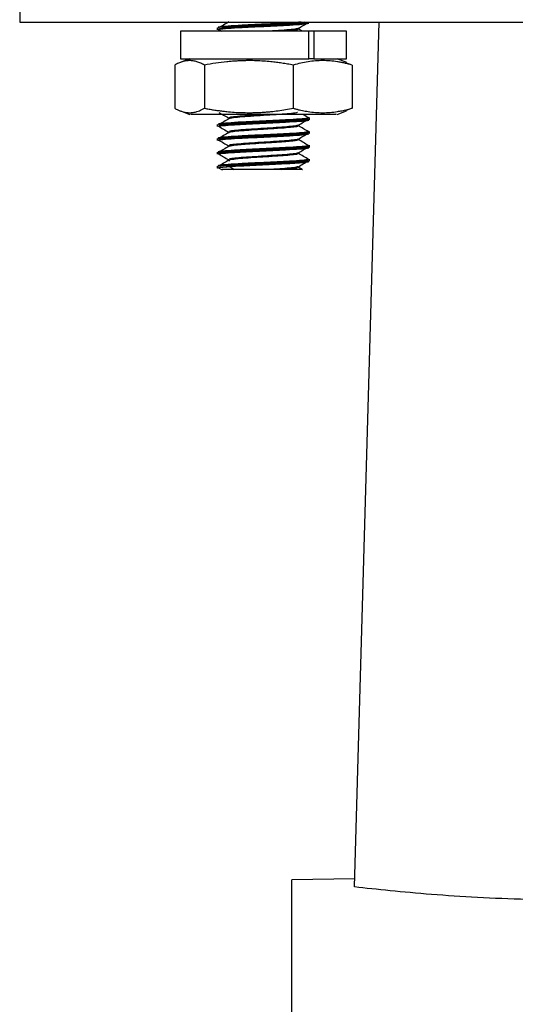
# Model space of a CAD drawing. Header units: millimetres. Extents: x -2663 to -856, y -563 to 1395.
# Tile 17 of 24: x -1044 to -990, y 361 to 468. Entities that reach past the tile are written whole.
import ezdxf

# ---------------------------------------------------------------- set-up
doc = ezdxf.new("R2010")
doc.units = ezdxf.units.MM

msp = doc.modelspace()

# ---------------------------------------------------------------- linework, layer by layer
at = {"color": 7, "linetype": 'Continuous', "lineweight": 25}
for p, q in [((-1043.86, 483.65), (-1043.86, 467.65)), ((-1043.86, 467.65), (-918.86, 467.65)), ((-1012.43, 467.56), (-1012.43, 467.65)), ((-1007.54, 373.88), (-1004.86, 467.65)), ((-1026.43, 466.65), (-1026.43, 463.65)), ((-1012.51, 466.65), (-1026.43, 466.65)), ((-1022.43, 467.04), (-1022.43, 466.81)), ((-1022.29, 466.85), (-1021.93, 466.65)), ((-1013.19, 466.65), (-1013.66, 466.92)), ((-1012.51, 467.52), (-1012.52, 467.54)), ((-1012.51, 463.65), (-1012.51, 466.65)), ((-1011.98, 466.65), (-1012.51, 466.65)), ((-1011.98, 466.65), (-1011.98, 463.65)), ((-1008.43, 466.65), (-1011.98, 466.65)), ((-1008.43, 463.65), (-1008.43, 466.65)), ((-1025.43, 463.65), (-1026.45, 463.27)), ((-1026.43, 463.65), (-1012.51, 463.65)), ((-1011.98, 463.65), (-1012.51, 463.65)), ((-1011.98, 463.65), (-1008.43, 463.65)), ((-1008.4, 463.27), (-1009.43, 463.65)), ((-1027.05, 462.99), (-1027.05, 458.3)), ((-1023.82, 462.99), (-1023.82, 458.3)), ((-1014.19, 462.99), (-1014.19, 458.3)), ((-1007.8, 462.99), (-1008.43, 463.18)), ((-1007.8, 462.99), (-1007.8, 458.3)), ((-1026.43, 458.01), (-1025.42, 457.64)), ((-1009.43, 457.64), (-1008.42, 458.01)), ((-1007.8, 458.3), (-1008.44, 458.05)), ((-1012.52, 457.29), (-1012.51, 457.24)), ((-1012.51, 457.02), (-1012.5, 457.06)), ((-1012.43, 457.06), (-1012.43, 457.29)), ((-1022.43, 456.54), (-1022.43, 456.31)), ((-1022.23, 456.36), (-1022.23, 456.33)), ((-1022.43, 455.04), (-1022.43, 454.81)), ((-1022.23, 454.87), (-1022.21, 454.86)), ((-1021.21, 455.75), (-1021.14, 455.72)), ((-1012.51, 455.52), (-1012.52, 455.55)), ((-1012.51, 455.77), (-1012.51, 455.74)), ((-1012.43, 455.56), (-1012.43, 455.79)), ((-1012.52, 454.29), (-1012.51, 454.24)), ((-1012.51, 454.02), (-1012.52, 454.06)), ((-1012.43, 454.06), (-1012.43, 454.29)), ((-1022.43, 453.54), (-1022.43, 453.31)), ((-1021.2, 452.76), (-1021.13, 452.72)), ((-1012.52, 452.75), (-1012.59, 452.77)), ((-1012.52, 452.79), (-1012.51, 452.74)), ((-1012.43, 452.56), (-1012.43, 452.79)), ((-1022.43, 452.04), (-1022.43, 451.81)), ((-1022.3, 451.86), (-1021.89, 451.62)), ((-1022.27, 451.84), (-1022.21, 451.83)), ((-1021.13, 452.04), (-1021.47, 452.02)), ((-1013.22, 451.66), (-1013.66, 451.92)), ((-1012.51, 452.52), (-1012.52, 452.54)), ((-1007.52, 374.76), (-1014.36, 374.65))]:
    msp.add_line(p, q, dxfattribs=at)
at = {"color": 7, "linetype": 'Continuous', "lineweight": 25, "flags": 128}
for points in [[(-1021.13, 452.04), (-1020.87, 451.84), (-1020.61, 451.65)], [(-1014.36, 358.18), (-1014.36, 361.34), (-1014.36, 364.17), (-1014.36, 366.68), (-1014.36, 368.85), (-1014.36, 370.68), (-1014.36, 372.17), (-1014.36, 373.31), (-1014.36, 374.11), (-1014.36, 374.55), (-1014.36, 374.65)]]:
    msp.add_lwpolyline(points, dxfattribs=at)
at = {"color": 7, "linetype": 'Continuous', "lineweight": 25}
for points, knots in [([(-1013.32, 467.65), (-1013.72, 467.62), (-1014.54, 467.55), (-1016.39, 467.46), (-1018.38, 467.37), (-1020.24, 467.28), (-1021.64, 467.18), (-1022.4, 467.1), (-1022.35, 467.06), (-1022.33, 467.04)], [0, 0, 0, 0, 0.145598, 0.300261, 0.454924, 0.609588, 0.76425, 0.918914, 1, 1, 1, 1]), ([(-1021.19, 467.66), (-1021.38, 467.55), (-1021.76, 467.33), (-1022.14, 467.11), (-1022.33, 467)], [0, 0, 0, 0, 0.499813, 1, 1, 1, 1]), ([(-1012.62, 467.61), (-1012.67, 467.58), (-1012.79, 467.53), (-1013.79, 467.44), (-1015.35, 467.35), (-1017.24, 467.26), (-1019.16, 467.17), (-1020.8, 467.07), (-1021.97, 466.98), (-1022.18, 466.92), (-1022.28, 466.89)], [0, 0, 0, 0, 0.095561, 0.2258447, 0.3561283, 0.4864122, 0.6166957, 0.7469794, 0.877263, 1, 1, 1, 1]), ([(-1012.95, 467.64), (-1013.22, 467.61), (-1013.97, 467.54), (-1015.62, 467.45), (-1017.54, 467.36), (-1019.44, 467.27), (-1021.04, 467.17), (-1021.75, 467.11), (-1021.99, 467.08)], [0.02875, 0.02875, 0.02875, 0.02875, 0.045, 0.06125, 0.0775, 0.09375, 0.11, 0.12624999, 0.12624999, 0.12624999, 0.12624999]), ([(-1013.66, 466.96), (-1013.48, 467.07), (-1013.11, 467.28), (-1012.74, 467.5), (-1012.55, 467.61)], [0, 0, 0, 0, 0.499752, 1, 1, 1, 1]), ([(-1022.33, 466.8), (-1022.35, 466.82), (-1022.41, 466.87), (-1021.64, 466.95), (-1020.24, 467.05), (-1018.38, 467.14), (-1016.38, 467.23), (-1014.55, 467.33), (-1013.1, 467.42), (-1012.71, 467.48), (-1012.51, 467.52)], [0, 0, 0, 0, 0.0811345, 0.2124011, 0.3436674, 0.4749341, 0.6062006, 0.7374669, 0.8687335, 1, 1, 1, 1]), ([(-1013.7, 467.02), (-1013.67, 467), (-1013.61, 466.94), (-1014.15, 466.86), (-1015.12, 466.77), (-1016.14, 466.7), (-1016.78, 466.66), (-1016.96, 466.65)], [0, 0, 0, 0, 0.202598, 0.439741, 0.676885, 0.914029, 1, 1, 1, 1]), ([(-1013.7, 466.92), (-1013.68, 466.89), (-1013.61, 466.84), (-1014.17, 466.76), (-1014.84, 466.69), (-1015.38, 466.65), (-1015.48, 466.65)], [0, 0, 0, 0, 0.266596, 0.59438, 0.922165, 1, 1, 1, 1]), ([(-1023.82, 462.99), (-1023.89, 463.03), (-1024.03, 463.1), (-1024.23, 463.2), (-1024.44, 463.28), (-1024.7, 463.37), (-1025.04, 463.45), (-1025.44, 463.48), (-1025.84, 463.45), (-1026.24, 463.35), (-1026.64, 463.2), (-1026.92, 463.06), (-1027.05, 462.99)], [0, 0, 0, 0, 0.065107, 0.128811, 0.191456, 0.253436, 0.377362, 0.500058, 0.622747, 0.746668, 0.871241, 1, 1, 1, 1]), ([(-1019.01, 463.47), (-1019.17, 463.47), (-1019.49, 463.46), (-1019.96, 463.45), (-1020.44, 463.42), (-1020.92, 463.39), (-1021.64, 463.32), (-1022.61, 463.2), (-1023.41, 463.06), (-1023.82, 462.99)], [0, 0, 0, 0, 0.099142, 0.1977, 0.296341, 0.395714, 0.496438, 0.74408, 1, 1, 1, 1]), ([(-1014.19, 462.99), (-1014.4, 463.03), (-1014.81, 463.1), (-1015.42, 463.2), (-1016.02, 463.28), (-1016.68, 463.35), (-1017.41, 463.42), (-1018.21, 463.46), (-1018.74, 463.47), (-1019.01, 463.47)], [0, 0, 0, 0, 0.129814, 0.256839, 0.38176, 0.505355, 0.671826, 0.83572, 1, 1, 1, 1]), ([(-1007.8, 462.99), (-1007.93, 463.03), (-1008.21, 463.1), (-1008.61, 463.2), (-1009.01, 463.28), (-1009.54, 463.37), (-1010.2, 463.45), (-1010.99, 463.48), (-1011.79, 463.45), (-1012.58, 463.35), (-1013.39, 463.2), (-1013.92, 463.06), (-1014.19, 462.99)], [0, 0, 0, 0, 0.065107, 0.128811, 0.191456, 0.253436, 0.377362, 0.500058, 0.622747, 0.746668, 0.871241, 1, 1, 1, 1]), ([(-1027.05, 458.3), (-1027, 458.27), (-1026.88, 458.21), (-1026.72, 458.13), (-1026.56, 458.06), (-1026.4, 458), (-1026.16, 457.92), (-1025.84, 457.84), (-1025.44, 457.81), (-1025.04, 457.84), (-1024.68, 457.93), (-1024.37, 458.04), (-1024.1, 458.15), (-1023.91, 458.25), (-1023.82, 458.3)], [0, 0, 0, 0, 0.053024, 0.104859, 0.155514, 0.205005, 0.253344, 0.378003, 0.499951, 0.621856, 0.746569, 0.827775, 0.912232, 1, 1, 1, 1]), ([(-1023.82, 458.3), (-1023.65, 458.27), (-1023.32, 458.21), (-1022.83, 458.13), (-1022.35, 458.06), (-1021.87, 458), (-1021.29, 457.93), (-1020.6, 457.87), (-1019.8, 457.83), (-1019.27, 457.83), (-1019.01, 457.82)], [0, 0, 0, 0, 0.105351, 0.208361, 0.309053, 0.407452, 0.503585, 0.671535, 0.836944, 1, 1, 1, 1]), ([(-1019.01, 457.82), (-1018.85, 457.82), (-1018.53, 457.83), (-1018.06, 457.84), (-1017.58, 457.87), (-1017.1, 457.9), (-1016.52, 457.95), (-1015.83, 458.04), (-1015.02, 458.15), (-1014.47, 458.25), (-1014.19, 458.3)], [0, 0, 0, 0, 0.097195, 0.195218, 0.29411, 0.393909, 0.494654, 0.656629, 0.825038, 1, 1, 1, 1]), ([(-1014.19, 458.3), (-1014.08, 458.27), (-1013.86, 458.21), (-1013.53, 458.13), (-1013.21, 458.06), (-1012.89, 458), (-1012.42, 457.92), (-1011.79, 457.84), (-1011, 457.81), (-1010.2, 457.84), (-1009.5, 457.93), (-1008.88, 458.04), (-1008.35, 458.15), (-1007.98, 458.25), (-1007.8, 458.3)], [0, 0, 0, 0, 0.053024, 0.104859, 0.155514, 0.205005, 0.253344, 0.378003, 0.499951, 0.621856, 0.746569, 0.827775, 0.912232, 1, 1, 1, 1]), ([(-1025.27, 457.65), (-1025.3, 457.65), (-1025.38, 457.65), (-1024.17, 457.65), (-1021.94, 457.65), (-1019.93, 457.65), (-1018.92, 457.65)], [0, 0, 0, 0, 0.148391, 0.432261, 0.71613, 1, 1, 1, 1]), ([(-1022.33, 456.31), (-1022.35, 456.33), (-1022.39, 456.37), (-1021.64, 456.45), (-1020.24, 456.55), (-1018.38, 456.64), (-1016.38, 456.73), (-1014.55, 456.83), (-1013.1, 456.92), (-1012.71, 456.98), (-1012.51, 457.02)], [0, 0, 0, 0, 0.06935, 0.2023, 0.33525, 0.4682, 0.60115, 0.7341, 0.86705, 1, 1, 1, 1]), ([(-1012.51, 457.24), (-1012.71, 457.21), (-1013.1, 457.15), (-1014.55, 457.06), (-1016.38, 456.96), (-1018.38, 456.87), (-1020.25, 456.78), (-1021.63, 456.68), (-1022.36, 456.61), (-1022.33, 456.57), (-1022.33, 456.56)], [0, 0, 0, 0, 0.1366248, 0.2732497, 0.4098742, 0.546499, 0.6831241, 0.8197486, 0.9563735, 1, 1, 1, 1]), ([(-1021.16, 457.18), (-1021.35, 457.07), (-1021.73, 456.85), (-1022.1, 456.63), (-1022.29, 456.52)], [0, 0, 0, 0, 0.499929, 1, 1, 1, 1]), ([(-1022.26, 457.86), (-1022.09, 457.76), (-1021.74, 457.56), (-1021.39, 457.35), (-1021.2, 457.25)], [0, 0, 0, 0, 0.47872, 1, 1, 1, 1]), ([(-1012.63, 457.11), (-1012.66, 457.09), (-1012.75, 457.04), (-1013.65, 456.96), (-1015.09, 456.87), (-1016.87, 456.78), (-1018.72, 456.69), (-1020.4, 456.6), (-1021.64, 456.51), (-1022.29, 456.43), (-1022.24, 456.39), (-1022.23, 456.38)], [0, 0, 0, 0, 0.0837447, 0.2059196, 0.3280937, 0.450267, 0.5724391, 0.6946101, 0.8167804, 0.9389496, 1, 1, 1, 1]), ([(-1022.24, 456.54), (-1022.04, 456.57), (-1021.64, 456.63), (-1020.23, 456.72), (-1018.44, 456.82), (-1016.49, 456.91), (-1014.68, 457), (-1013.3, 457.09), (-1012.5, 457.18), (-1012.56, 457.24), (-1012.59, 457.27)], [0, 0, 0, 0, 0.127384, 0.254768, 0.382153, 0.509537, 0.636921, 0.764305, 0.891689, 1, 1, 1, 1]), ([(-1016.95, 457.65), (-1017.35, 457.62), (-1018.22, 457.57), (-1019.49, 457.48), (-1020.53, 457.39), (-1021.13, 457.32), (-1021.14, 457.27), (-1021.14, 457.25)], [0, 0, 0, 0, 0.190023, 0.416928, 0.643832, 0.870735, 1, 1, 1, 1]), ([(-1013.73, 457.86), (-1013.74, 457.85), (-1013.76, 457.81), (-1014.33, 457.74), (-1015.36, 457.65), (-1016.71, 457.56), (-1018.15, 457.47), (-1019.5, 457.38), (-1020.52, 457.29), (-1021.08, 457.22), (-1021.11, 457.19), (-1021.11, 457.18)], [0, 0, 0, 0, 0.044001, 0.175565, 0.30713, 0.438696, 0.570261, 0.701827, 0.833391, 0.964954, 1, 1, 1, 1]), ([(-1018.92, 457.65), (-1017.87, 457.65), (-1015.77, 457.65), (-1012.79, 457.65), (-1010.6, 457.65), (-1009.45, 457.65), (-1009.55, 457.65), (-1009.58, 457.65)], [0, 0, 0, 0, 0.2233511, 0.4467023, 0.6700533, 0.8934046, 1, 1, 1, 1]), ([(-1013.66, 456.46), (-1013.48, 456.57), (-1013.1, 456.79), (-1012.73, 457), (-1012.54, 457.11)], [0, 0, 0, 0, 0.499794, 1, 1, 1, 1]), ([(-1012.52, 457.26), (-1012.71, 457.37), (-1012.94, 457.5), (-1013.16, 457.63), (-1013.19, 457.65)], [0, 0, 0, 0, 0.846993, 1, 1, 1, 1]), ([(-1022.31, 456.36), (-1022.12, 456.25), (-1021.75, 456.04), (-1021.37, 455.82), (-1021.19, 455.71)], [0, 0, 0, 0, 0.500245, 1, 1, 1, 1]), ([(-1013.7, 456.42), (-1013.67, 456.4), (-1013.61, 456.34), (-1014.06, 456.27), (-1014.67, 456.21), (-1015.12, 456.17), (-1015.48, 456.14), (-1015.84, 456.12), (-1016.13, 456.1), (-1016.16, 456.1), (-1016.28, 456.09), (-1016.69, 456.06), (-1017.54, 456.01), (-1018.47, 455.95), (-1019.28, 455.89), (-1020.02, 455.84), (-1020.78, 455.76), (-1021.24, 455.68), (-1021.18, 455.63), (-1021.15, 455.61)], [0, 0, 0, 0, 0.082936, 0.186566, 0.290195, 0.302184, 0.323549, 0.394177, 0.395248, 0.397044, 0.402808, 0.423028, 0.498148, 0.601777, 0.638326, 0.705783, 0.809412, 0.913041, 1, 1, 1, 1]), ([(-1013.71, 456.47), (-1013.71, 456.46), (-1013.71, 456.42), (-1014.19, 456.35), (-1015.11, 456.27), (-1016.35, 456.18), (-1017.72, 456.1), (-1019.06, 456.01), (-1020.18, 455.93), (-1020.94, 455.85), (-1021.08, 455.79), (-1021.14, 455.77)], [0, 0, 0, 0, 0.039874, 0.163006, 0.286137, 0.409269, 0.532403, 0.655538, 0.778676, 0.901816, 1, 1, 1, 1]), ([(-1012.52, 455.76), (-1012.72, 455.87), (-1013.1, 456.09), (-1013.48, 456.31), (-1013.67, 456.42)], [0, 0, 0, 0, 0.500215, 1, 1, 1, 1]), ([(-1022.33, 454.81), (-1022.35, 454.83), (-1022.39, 454.87), (-1021.64, 454.95), (-1020.24, 455.05), (-1018.38, 455.14), (-1016.38, 455.23), (-1014.55, 455.33), (-1013.1, 455.42), (-1012.71, 455.48), (-1012.51, 455.52)], [0, 0, 0, 0, 0.068919, 0.201931, 0.334942, 0.467954, 0.600966, 0.733977, 0.866989, 1, 1, 1, 1]), ([(-1012.51, 455.74), (-1012.71, 455.71), (-1013.1, 455.65), (-1014.55, 455.56), (-1016.38, 455.46), (-1018.38, 455.37), (-1020.25, 455.28), (-1021.63, 455.18), (-1022.36, 455.11), (-1022.33, 455.07), (-1022.33, 455.06)], [0, 0, 0, 0, 0.1366212, 0.2732425, 0.4098634, 0.5464846, 0.6831061, 0.819727, 0.9563483, 1, 1, 1, 1]), ([(-1021.18, 455.67), (-1021.37, 455.56), (-1021.76, 455.34), (-1022.14, 455.11), (-1022.33, 455)], [0, 0, 0, 0, 0.49976, 1, 1, 1, 1]), ([(-1012.59, 455.61), (-1012.67, 455.58), (-1012.84, 455.52), (-1013.9, 455.44), (-1015.42, 455.35), (-1017.24, 455.26), (-1019.08, 455.17), (-1020.7, 455.08), (-1021.81, 454.99), (-1022.34, 454.93), (-1022.27, 454.89), (-1022.26, 454.89)], [0, 0, 0, 0, 0.11018, 0.234782, 0.359386, 0.48399, 0.608596, 0.733202, 0.857809, 0.982417, 1, 1, 1, 1]), ([(-1022.3, 454.86), (-1022.11, 454.75), (-1021.74, 454.53), (-1021.37, 454.32), (-1021.18, 454.21)], [0, 0, 0, 0, 0.50024, 1, 1, 1, 1]), ([(-1022.26, 455.01), (-1022.26, 455.02), (-1022.24, 455.06), (-1021.7, 455.12), (-1021.04, 455.17), (-1020.6, 455.2), (-1020.41, 455.21), (-1020.02, 455.23), (-1019.56, 455.26), (-1019.1, 455.28), (-1018.61, 455.31), (-1018.14, 455.33), (-1017.73, 455.35), (-1017.22, 455.37), (-1016.59, 455.41), (-1015.76, 455.45), (-1014.83, 455.49), (-1013.77, 455.56), (-1012.89, 455.63), (-1012.66, 455.68), (-1012.55, 455.71)], [0, 0, 0, 0, 0.049449, 0.154925, 0.260397, 0.266527, 0.277398, 0.313326, 0.366225, 0.384984, 0.419159, 0.472051, 0.484062, 0.505723, 0.577801, 0.617118, 0.683581, 0.789052, 0.894528, 1, 1, 1, 1]), ([(-1013.68, 454.92), (-1013.65, 454.89), (-1013.63, 454.87), (-1013.77, 454.82), (-1013.93, 454.79), (-1014.18, 454.76), (-1014.4, 454.73), (-1014.68, 454.71), (-1014.95, 454.68), (-1015.13, 454.67), (-1015.15, 454.67), (-1015.2, 454.66), (-1015.38, 454.65), (-1015.71, 454.63), (-1016.08, 454.6), (-1016.44, 454.58), (-1016.91, 454.55), (-1017.76, 454.49), (-1018.86, 454.42), (-1019.63, 454.37), (-1020.3, 454.31), (-1020.89, 454.25), (-1021.1, 454.19), (-1021.19, 454.17), (-1021.19, 454.17), (-1021.19, 454.17)], [0, 0, 0, 0, 0.0934087, 0.1050114, 0.1763762, 0.2169044, 0.236783, 0.2729197, 0.3288911, 0.3293814, 0.3303452, 0.3336931, 0.3460721, 0.3860098, 0.4289675, 0.4475938, 0.4808349, 0.5508428, 0.6627251, 0.7577553, 0.7760462, 0.8875506, 0.9931872, 0.9991417, 1, 1, 1, 1]), ([(-1013.7, 454.96), (-1013.75, 454.94), (-1013.86, 454.89), (-1014.59, 454.81), (-1015.67, 454.73), (-1017, 454.64), (-1018.38, 454.56), (-1019.64, 454.47), (-1020.59, 454.38), (-1021.11, 454.32), (-1021.12, 454.28), (-1021.13, 454.27)], [0, 0, 0, 0, 0.095928, 0.21919, 0.342453, 0.465718, 0.588982, 0.712244, 0.835504, 0.958762, 1, 1, 1, 1]), ([(-1013.67, 454.96), (-1013.48, 455.07), (-1013.11, 455.28), (-1012.73, 455.5), (-1012.55, 455.61)], [0, 0, 0, 0, 0.499741, 1, 1, 1, 1]), ([(-1012.53, 454.26), (-1012.72, 454.37), (-1013.1, 454.59), (-1013.48, 454.81), (-1013.67, 454.92)], [0, 0, 0, 0, 0.500213, 1, 1, 1, 1]), ([(-1012.58, 454.11), (-1012.58, 454.1), (-1012.52, 454.07), (-1013.05, 454.01), (-1014.15, 453.92), (-1015.78, 453.83), (-1017.61, 453.74), (-1019.43, 453.65), (-1020.98, 453.56), (-1021.97, 453.47), (-1022.4, 453.41), (-1022.29, 453.38), (-1022.28, 453.38)], [0, 0, 0, 0, 0.010301, 0.132613, 0.254924, 0.377236, 0.499546, 0.621857, 0.744169, 0.86648, 0.988792, 1, 1, 1, 1]), ([(-1022.33, 453.31), (-1022.35, 453.33), (-1022.4, 453.37), (-1021.64, 453.45), (-1020.24, 453.55), (-1018.38, 453.64), (-1016.38, 453.73), (-1014.55, 453.83), (-1013.1, 453.92), (-1012.71, 453.98), (-1012.51, 454.02)], [0, 0, 0, 0, 0.069625, 0.202536, 0.335446, 0.468357, 0.601268, 0.734178, 0.867089, 1, 1, 1, 1]), ([(-1012.51, 454.24), (-1012.71, 454.21), (-1013.1, 454.15), (-1014.55, 454.06), (-1016.38, 453.96), (-1018.38, 453.87), (-1020.25, 453.78), (-1021.63, 453.68), (-1022.36, 453.61), (-1022.33, 453.57), (-1022.33, 453.56)], [0, 0, 0, 0, 0.13665, 0.273301, 0.409951, 0.546601, 0.683251, 0.819901, 0.956552, 1, 1, 1, 1]), ([(-1022.32, 453.51), (-1022.31, 453.51), (-1022.29, 453.53), (-1022.07, 453.57), (-1021.46, 453.64), (-1020.37, 453.71), (-1019.01, 453.78), (-1017.49, 453.86), (-1015.97, 453.93), (-1014.58, 454.01), (-1013.46, 454.08), (-1012.75, 454.16), (-1012.46, 454.21), (-1012.53, 454.24), (-1012.53, 454.24)], [0, 0, 0, 0, 0.012376, 0.078114, 0.179294, 0.280479, 0.38166, 0.482845, 0.584029, 0.685211, 0.786395, 0.887576, 0.988761, 1, 1, 1, 1]), ([(-1021.18, 454.17), (-1021.38, 454.06), (-1021.75, 453.84), (-1022.13, 453.62), (-1022.31, 453.52)], [0, 0, 0, 0, 0.509123, 1, 1, 1, 1]), ([(-1013.67, 453.46), (-1013.48, 453.57), (-1013.11, 453.78), (-1012.74, 454), (-1012.55, 454.11)], [0, 0, 0, 0, 0.499803, 1, 1, 1, 1]), ([(-1012.51, 452.74), (-1012.71, 452.71), (-1013.1, 452.65), (-1014.55, 452.56), (-1016.38, 452.46), (-1018.38, 452.37), (-1020.25, 452.28), (-1021.63, 452.18), (-1022.36, 452.11), (-1022.33, 452.07), (-1022.33, 452.06)], [0, 0, 0, 0, 0.136543, 0.273087, 0.40963, 0.546174, 0.682717, 0.81926, 0.955804, 1, 1, 1, 1]), ([(-1021.18, 452.67), (-1021.37, 452.56), (-1021.75, 452.34), (-1022.14, 452.12), (-1022.33, 452)], [0, 0, 0, 0, 0.499745, 1, 1, 1, 1]), ([(-1022.3, 453.36), (-1022.12, 453.25), (-1021.74, 453.04), (-1021.37, 452.82), (-1021.19, 452.71)], [0, 0, 0, 0, 0.500169, 1, 1, 1, 1]), ([(-1022.2, 452.04), (-1022.12, 452.06), (-1021.9, 452.1), (-1021.16, 452.16), (-1019.98, 452.23), (-1018.55, 452.31), (-1017.02, 452.38), (-1015.52, 452.46), (-1014.21, 452.53), (-1013.21, 452.61), (-1012.59, 452.67), (-1012.56, 452.72), (-1012.54, 452.74)], [0, 0, 0, 0, 0.063557, 0.169549, 0.275537, 0.38153, 0.487519, 0.59351, 0.699502, 0.805491, 0.911483, 1, 1, 1, 1]), ([(-1013.72, 453.36), (-1013.73, 453.35), (-1013.76, 453.31), (-1014.3, 453.24), (-1015.24, 453.16), (-1016.48, 453.07), (-1017.83, 452.99), (-1019.13, 452.91), (-1020.1, 452.83), (-1020.64, 452.77), (-1021.03, 452.72), (-1021.28, 452.66), (-1021.16, 452.62), (-1021.12, 452.61)], [0, 0, 0, 0, 0.044598, 0.156453, 0.268306, 0.380161, 0.492015, 0.60387, 0.715724, 0.789498, 0.827982, 0.939837, 1, 1, 1, 1]), ([(-1013.69, 453.53), (-1013.66, 453.5), (-1013.61, 453.44), (-1014.14, 453.36), (-1015.06, 453.27), (-1016.29, 453.19), (-1017.66, 453.1), (-1019, 453.01), (-1020.13, 452.93), (-1020.92, 452.85), (-1021.08, 452.8), (-1021.15, 452.77)], [0, 0, 0, 0, 0.113096, 0.22619, 0.339283, 0.452373, 0.565462, 0.67855, 0.791639, 0.904728, 1, 1, 1, 1]), ([(-1012.52, 452.75), (-1012.71, 452.86), (-1013.09, 453.08), (-1013.47, 453.31), (-1013.66, 453.42)], [0, 0, 0, 0, 0.50018, 1, 1, 1, 1]), ([(-1022.39, 451.8), (-1022.4, 451.81), (-1022.46, 451.83), (-1022.28, 451.87), (-1021.9, 451.93), (-1021.44, 451.96), (-1021.22, 451.98)], [0, 0, 0, 0, 0.1074234, 0.4049488, 0.702474, 1, 1, 1, 1]), ([(-1020.61, 451.65), (-1020.91, 451.65), (-1021.53, 451.65), (-1021.93, 451.65), (-1021.89, 451.65), (-1021.87, 451.65)], [0, 0, 0, 0, 0.406914, 0.816054, 1, 1, 1, 1]), ([(-1021.22, 451.98), (-1020.91, 452), (-1020.56, 452.02), (-1019.77, 452.07), (-1019.35, 452.09), (-1018.45, 452.14), (-1017.99, 452.16), (-1017.05, 452.2), (-1016.58, 452.23), (-1015.68, 452.27), (-1015.25, 452.29), (-1014.45, 452.34), (-1014.08, 452.36), (-1013.44, 452.4), (-1013.17, 452.43), (-1012.75, 452.47), (-1012.6, 452.49), (-1012.51, 452.52)], [0, 0, 0, 0, 0.125, 0.125, 0.25, 0.25, 0.375, 0.375, 0.5, 0.5, 0.625, 0.625, 0.75, 0.75, 0.875, 0.875, 1, 1, 1, 1]), ([(-1021.13, 452.04), (-1021.15, 452.06), (-1021.19, 452.06), (-1021.22, 452.01), (-1021.22, 451.98)], [0.0000168, 0.0000168, 0.0000168, 0.0000168, 0.4986207, 0.9986039, 0.9986039, 0.9986039, 0.9986039]), ([(-1012.62, 452.61), (-1012.62, 452.6), (-1012.59, 452.56), (-1013.22, 452.49), (-1014.45, 452.4), (-1016.14, 452.31), (-1017.98, 452.22), (-1019.79, 452.13), (-1020.68, 452.07), (-1021.13, 452.04)], [0, 0, 0, 0, 0.045072, 0.204228, 0.363385, 0.52254, 0.681694, 0.840847, 1, 1, 1, 1]), ([(-1016.95, 451.65), (-1017.27, 451.65), (-1017.6, 451.65), (-1018.09, 451.65), (-1018.26, 451.65), (-1018.59, 451.65), (-1018.75, 451.65), (-1019.22, 451.65), (-1019.53, 451.65), (-1020.1, 451.65), (-1020.37, 451.65), (-1020.61, 451.65)], [0, 0, 0, 0, 0.25, 0.25, 0.375, 0.375, 0.5, 0.5, 0.75, 0.75, 1, 1, 1, 1]), ([(-1013.7, 451.97), (-1013.74, 451.95), (-1013.84, 451.9), (-1014.55, 451.82), (-1015.62, 451.73), (-1016.51, 451.67), (-1016.95, 451.65)], [0, 0, 0, 0, 0.203909, 0.469269, 0.734633, 1, 1, 1, 1]), ([(-1015.46, 451.65), (-1015.58, 451.65), (-1015.7, 451.65), (-1015.94, 451.65), (-1016.06, 451.65), (-1016.31, 451.65), (-1016.44, 451.65), (-1016.69, 451.65), (-1016.82, 451.65), (-1016.95, 451.65)], [0, 0, 0, 0, 0.25, 0.25, 0.5, 0.5, 0.75, 0.75, 1, 1, 1, 1]), ([(-1013.73, 451.86), (-1013.75, 451.84), (-1013.81, 451.8), (-1014.22, 451.75), (-1014.58, 451.72), (-1014.87, 451.69), (-1015.2, 451.66), (-1015.46, 451.64)], [0, 0, 0, 0, 0.211711, 0.618347, 0.641943, 0.720104, 1, 1, 1, 1]), ([(-1013.24, 451.65), (-1013.22, 451.65), (-1013.15, 451.65), (-1013.51, 451.65), (-1014.27, 451.65), (-1015.07, 451.65), (-1015.46, 451.65)], [0, 0, 0, 0, 0.06751, 0.386846, 0.69802, 1, 1, 1, 1]), ([(-1013.66, 451.96), (-1013.48, 452.07), (-1013.1, 452.29), (-1012.73, 452.5), (-1012.54, 452.61)], [0, 0, 0, 0, 0.499787, 1, 1, 1, 1]), ([(-1013.66, 451.91), (-1013.66, 451.91), (-1013.64, 451.91), (-1013.64, 451.9), (-1013.64, 451.9), (-1013.64, 451.9), (-1013.64, 451.9)], [0, 0, 0, 0, 0.228232, 0.782378, 0.977138, 1, 1, 1, 1]), ([(-988.86, 372.53), (-990.71, 372.57), (-992.49, 372.64), (-995.93, 372.83), (-997.59, 372.94), (-1000.79, 373.19), (-1002.29, 373.33), (-1005.07, 373.61), (-1006.36, 373.75), (-1007.54, 373.88)], [0, 0, 0, 0, 0.25, 0.25, 0.5, 0.5, 0.75, 0.75, 1, 1, 1, 1])]:
    msp.add_open_spline(points, degree=3, knots=knots, dxfattribs=at)

doc.saveas('drawing.dxf')
